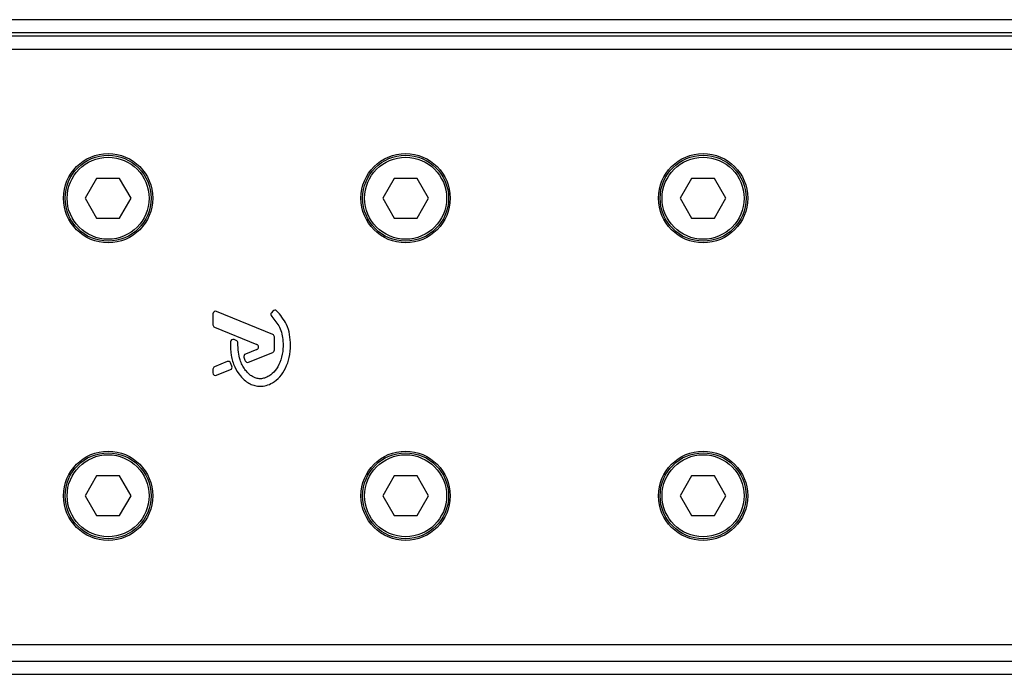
# Model space of a CAD drawing. Header units: millimetres. Extents: x 0 to 420, y 0 to 297.
# Tile 54 of 70: x 207.36 to 215.37, y 227.03 to 232.36. Entities that reach past the tile are written whole.
import ezdxf

# ---------------------------------------------------------------- set-up
doc = ezdxf.new("R2010")
doc.units = ezdxf.units.MM

msp = doc.modelspace()

# ---------------------------------------------------------------- linework, layer by layer
at = {"color": 7, "linetype": 'Continuous', "lineweight": 25}
for p, q in [((220.72025, 232.35838), (59.31867, 232.35838)), ((220.34848, 232.25078), (59.69044, 232.25078)), ((216.95421, 232.22388), (63.08471, 232.22388)), ((220.72025, 232.11628), (207.00112, 232.11628)), ((207.98394, 231.06717), (207.89076, 230.90577)), ((208.17031, 231.06717), (207.98394, 231.06717)), ((208.2635, 230.90577), (208.17031, 231.06717)), ((210.40496, 231.06717), (210.31178, 230.90577)), ((210.59134, 231.06717), (210.40496, 231.06717)), ((210.68452, 230.90577), (210.59134, 231.06717)), ((212.82599, 231.06717), (212.7328, 230.90577)), ((213.01236, 231.06717), (212.82599, 231.06717)), ((213.10554, 230.90577), (213.01236, 231.06717)), ((207.89076, 230.90577), (207.98394, 230.74437)), ((208.17031, 230.74437), (208.2635, 230.90577)), ((210.31178, 230.90577), (210.40496, 230.74437)), ((210.59134, 230.74437), (210.68452, 230.90577)), ((212.7328, 230.90577), (212.82599, 230.74437)), ((213.01236, 230.74437), (213.10554, 230.90577)), ((207.98394, 230.74437), (208.17031, 230.74437)), ((210.40496, 230.74437), (210.59134, 230.74437)), ((212.82599, 230.74437), (213.01236, 230.74437)), ((209.41686, 229.7976), (208.95958, 229.9843)), ((209.41796, 229.98785), (209.40637, 229.97396)), ((208.92992, 229.96438), (208.92992, 229.87569)), ((208.94331, 229.85576), (209.28764, 229.71518)), ((209.12007, 229.74785), (209.10192, 229.75545)), ((209.43025, 229.67141), (209.43025, 229.77768)), ((209.28764, 229.67533), (209.19486, 229.63745)), ((209.22053, 229.57133), (209.41686, 229.65149)), ((209.04595, 229.57666), (208.94331, 229.53475)), ((208.92992, 229.51483), (208.92992, 229.48471)), ((208.95958, 229.46479), (209.07322, 229.51119)), ((209.08486, 229.53961), (209.07386, 229.56523)), ((207.98394, 228.64615), (207.89076, 228.48475)), ((208.17031, 228.64615), (207.98394, 228.64615)), ((208.2635, 228.48475), (208.17031, 228.64615)), ((210.40496, 228.64615), (210.31178, 228.48475)), ((210.59134, 228.64615), (210.40496, 228.64615)), ((210.68452, 228.48475), (210.59134, 228.64615)), ((212.82599, 228.64615), (212.7328, 228.48475)), ((213.01236, 228.64615), (212.82599, 228.64615)), ((213.10554, 228.48475), (213.01236, 228.64615)), ((207.89076, 228.48475), (207.98394, 228.32334)), ((208.17031, 228.32334), (208.2635, 228.48475)), ((210.31178, 228.48475), (210.40496, 228.32334)), ((210.59134, 228.32334), (210.68452, 228.48475)), ((212.7328, 228.48475), (212.82599, 228.32334)), ((213.01236, 228.32334), (213.10554, 228.48475)), ((207.98394, 228.32334), (208.17031, 228.32334)), ((210.40496, 228.32334), (210.59134, 228.32334)), ((212.82599, 228.32334), (213.01236, 228.32334)), ((207.00112, 227.27423), (220.72025, 227.27423)), ((204.96694, 227.13973), (220.34848, 227.13973)), ((204.95849, 227.03213), (220.72025, 227.03213))]:
    msp.add_line(p, q, dxfattribs=at)
for centre, radius in [((208.07713, 230.90577), 0.36315), ((208.07713, 230.90577), 0.3497), ((210.49815, 230.90577), 0.36315), ((210.49815, 230.90577), 0.3497), ((212.91917, 230.90577), 0.36315), ((212.91917, 230.90577), 0.3497), ((208.07713, 230.90577), 0.33356), ((210.49815, 230.90577), 0.33356), ((212.91917, 230.90577), 0.33356), ((208.07713, 228.48475), 0.36315), ((208.07713, 228.48475), 0.3497), ((208.07713, 228.48475), 0.33356), ((210.49815, 228.48475), 0.36315), ((210.49815, 228.48475), 0.3497), ((210.49815, 228.48475), 0.33356), ((212.91917, 228.48475), 0.36315), ((212.91917, 228.48475), 0.3497), ((212.91917, 228.48475), 0.33356)]:
    msp.add_circle(centre, radius, dxfattribs=at)
for centre, start, end in [((208.95144, 229.96438), 67.790712, 180), ((209.4229, 229.96017), 140.16689, 228.977091), ((209.43448, 229.97406), 48.805903, 140.16689), ((208.95144, 229.87569), 180, 247.790711), ((209.09362, 229.73559), 67.290493, 176.671349), ((209.11176, 229.728), 0.034995, 67.290493), ((209.40873, 229.77768), 0, 67.790712), ((209.2795, 229.69526), 292.209261, 67.790711), ((209.40873, 229.67141), 292.209291, 0), ((209.05408, 229.55673), 23.245837, 112.209268), ((209.203, 229.61753), 112.209261, 196.934979), ((209.21239, 229.59125), 202.378703, 292.209291), ((208.95144, 229.51483), 112.209268, 180), ((209.06509, 229.53111), 292.209257, 23.245837), ((208.95144, 229.48471), 180, 292.209257)]:
    msp.add_arc(centre, 0.02152, start, end, dxfattribs=at)
for points, knots in [([(209.56236, 229.7118), (209.56062, 229.73995), (209.55709, 229.79712), (209.52745, 229.89761), (209.47852, 229.95514), (209.44866, 229.99026)], [0, 0, 0, 0, 0.2744297, 0.557156, 1, 1, 1, 1]), ([(209.40877, 229.94394), (209.43248, 229.9159), (209.48174, 229.85764), (209.50294, 229.75289), (209.50066, 229.65555), (209.4805, 229.57274), (209.44106, 229.50387), (209.3954, 229.46195), (209.35262, 229.44165), (209.32196, 229.43612), (209.2988, 229.4377), (209.27411, 229.44335), (209.24508, 229.45691), (209.21428, 229.48236), (209.18939, 229.51344), (209.16647, 229.5497), (209.14786, 229.59623), (209.13525, 229.65649), (209.13398, 229.70259), (209.13328, 229.72801)], [0, 0, 0, 0, 0.1089846, 0.2264307, 0.3101322, 0.4019204, 0.479438, 0.5456937, 0.5848024, 0.6205782, 0.6379505, 0.654319, 0.6966016, 0.7328168, 0.7736417, 0.8159142, 0.8614551, 0.9236094, 1, 1, 1, 1]), ([(209.07213, 229.73684), (209.07241, 229.69978), (209.07293, 229.62985), (209.1033, 229.53511), (209.14522, 229.46508), (209.1908, 229.4211), (209.2315, 229.39473), (209.26507, 229.38172), (209.29236, 229.37638), (209.32334, 229.37425), (209.36584, 229.38017), (209.42241, 229.40489), (209.47801, 229.45231), (209.52471, 229.52373), (209.55646, 229.61246), (209.56033, 229.6776), (209.56236, 229.7118)], [0, 0, 0, 0, 0.1173532, 0.2214132, 0.3124081, 0.3742876, 0.4213099, 0.4659831, 0.4878368, 0.509614, 0.5646082, 0.6224153, 0.7039898, 0.7931926, 0.8914433, 1, 1, 1, 1]), ([(209.18241, 229.61126), (209.18411, 229.60595), (209.18715, 229.59643), (209.19085, 229.58716), (209.19249, 229.58306)], [0, 0, 0, 0, 0.5581387, 1, 1, 1, 1])]:
    msp.add_open_spline(points, degree=3, knots=knots, dxfattribs=at)

doc.saveas('drawing.dxf')
